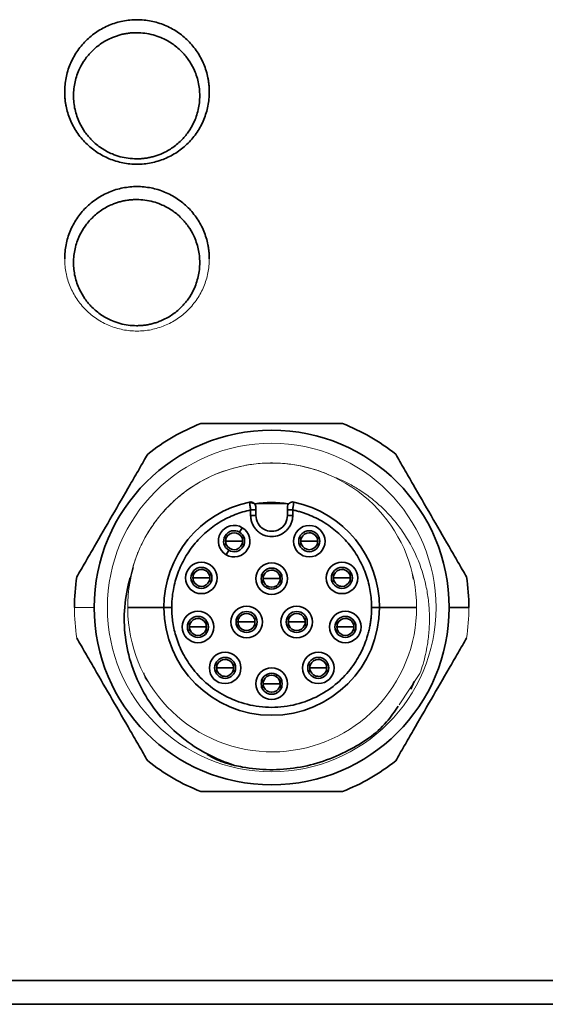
# Model space of a CAD drawing. Header units: millimetres. Extents: x 0 to 420, y 0 to 297.
# Tile 56 of 145: x 167 to 177, y 237 to 256. Entities that reach past the tile are written whole.
import ezdxf

# ---------------------------------------------------------------- set-up
doc = ezdxf.new("R2010")
doc.units = ezdxf.units.MM

msp = doc.modelspace()

# ---------------------------------------------------------------- linework, layer by layer
at = {"color": 7, "linetype": 'Continuous', "lineweight": 35}
for p, q in [((171.7034, 247.02), (172.3399, 247.0254)), ((171.6157, 246.9067), (171.6157, 246.7993)), ((171.7157, 246.7993), (171.6157, 246.7993)), ((171.7157, 246.9067), (171.7157, 246.7993)), ((172.3157, 246.7993), (172.3157, 246.9067)), ((172.4157, 246.7993), (172.3157, 246.7993)), ((172.4157, 246.7993), (172.4157, 246.9067)), ((171.4562, 246.5684), (171.4047, 246.4827)), ((172.7298, 246.4731), (172.7293, 246.4731)), ((171.1398, 246.3113), (171.3017, 246.3113)), ((171.3017, 246.3113), (171.4634, 246.3113)), ((172.5675, 246.3113), (172.7293, 246.3113)), ((172.7293, 246.3113), (172.891, 246.3113)), ((171.1987, 246.1398), (171.1472, 246.0541)), ((172.7293, 246.1495), (172.7298, 246.1495)), ((170.6797, 245.7747), (170.6792, 245.7747)), ((172.0156, 245.7611), (172.0152, 245.7611)), ((172.1649, 245.6618), (172.1645, 245.6618)), ((173.3516, 245.7747), (173.3511, 245.7747)), ((170.5174, 245.6129), (170.6792, 245.6129)), ((170.6792, 245.6129), (170.8409, 245.6129)), ((170.6792, 245.4511), (170.6797, 245.4511)), ((171.8533, 245.5993), (172.0151, 245.5993)), ((172.0151, 245.5993), (172.1769, 245.5993)), ((172.0152, 245.4374), (172.0156, 245.4374)), ((172.1645, 245.5368), (172.1649, 245.5368)), ((173.1893, 245.6129), (173.3511, 245.6129)), ((173.3511, 245.6129), (173.5128, 245.6129)), ((173.3511, 245.4511), (173.3516, 245.4511)), ((170.4513, 244.6801), (170.6131, 244.6801)), ((170.6137, 244.8419), (170.6131, 244.8419)), ((170.6131, 244.6801), (170.7748, 244.6801)), ((171.3748, 244.7743), (171.5366, 244.7743)), ((171.5366, 244.7743), (171.6983, 244.7743)), ((172.3302, 244.7743), (172.492, 244.7743)), ((172.492, 244.7743), (172.6537, 244.7743)), ((173.2557, 244.6801), (173.4175, 244.6801)), ((173.4181, 244.8419), (173.4175, 244.8419)), ((173.4175, 244.6801), (173.5792, 244.6801)), ((170.6131, 244.5183), (170.6137, 244.5183)), ((173.4175, 244.5183), (173.4181, 244.5183)), ((171.1305, 244.0626), (171.1299, 244.0626)), ((172.9009, 244.0626), (172.9004, 244.0626)), ((170.9681, 243.9008), (171.1299, 243.9008)), ((171.1299, 243.9008), (171.2916, 243.9008)), ((172.0156, 243.7611), (172.0151, 243.7611)), ((172.7385, 243.9008), (172.9003, 243.9008)), ((172.9003, 243.9008), (173.062, 243.9008)), ((171.1299, 243.739), (171.1305, 243.739)), ((171.8532, 243.5993), (172.015, 243.5993)), ((172.015, 243.5993), (172.1768, 243.5993)), ((172.1649, 243.6618), (172.1645, 243.6618)), ((172.9004, 243.739), (172.9009, 243.739)), ((174.7252, 243.6447), (174.6636, 243.4967)), ((172.0151, 243.4374), (172.0156, 243.4374)), ((172.1645, 243.5368), (172.1649, 243.5368)), ((93.6195, 237.9493), (215.2196, 237.9493)), ((215.2196, 237.4993), (93.6195, 237.4993))]:
    msp.add_line(p, q, dxfattribs=at)
at = {"color": 142, "linetype": 'Continuous', "lineweight": 18, "true_color": 0x0080c0}
for p, q in [((172.7629, 246.153), (172.7293, 246.1495)), ((174.6843, 245.701), (174.7039, 245.5898)), ((170.7128, 245.4546), (170.6792, 245.4511)), ((172.0487, 245.441), (172.0152, 245.4374)), ((170.647, 244.5219), (170.6131, 244.5183)), ((169.5821, 243.8035), (169.6128, 243.7118)), ((174.8339, 243.7945), (174.441, 243.1993)), ((169.6128, 243.7118), (169.6725, 243.6309)), ((172.049, 243.441), (172.0151, 243.4374))]:
    msp.add_line(p, q, dxfattribs=at)
at = {"color": 142, "linetype": 'Continuous', "lineweight": 18, "true_color": 0x0080c0, "flags": 128}
for points in [[(172.8911, 246.3113), (172.8788, 246.2493), (172.8448, 246.1979)], [(170.841, 245.6129), (170.8287, 245.551), (170.7947, 245.4996)], [(172.177, 245.5993), (172.1647, 245.5373), (172.1306, 245.4859)], [(170.7749, 244.6801), (170.7626, 244.6182), (170.7285, 244.5666)], [(172.1769, 243.5993), (172.1646, 243.5373), (172.1304, 243.4858)]]:
    msp.add_lwpolyline(points, dxfattribs=at)
at = {"color": 7, "linetype": 'Continuous', "lineweight": 35}
for centre, radius in [((172.0157, 245.0493), 3.375), ((172.7297, 246.3113), 0.3), ((172.7297, 246.3113), 0.2), ((170.6797, 245.6129), 0.3), ((170.6797, 245.6129), 0.2), ((172.0157, 245.5993), 0.3), ((173.3516, 245.6129), 0.3), ((173.3516, 245.6129), 0.2), ((172.0157, 245.5993), 0.2), ((171.5394, 244.7743), 0.3), ((172.492, 244.7743), 0.3), ((170.6135, 244.6801), 0.3), ((170.6135, 244.6801), 0.2), ((171.5394, 244.7743), 0.2), ((172.492, 244.7743), 0.2), ((173.4179, 244.6801), 0.3), ((173.4179, 244.6801), 0.2), ((171.1305, 243.9008), 0.3), ((172.9009, 243.9008), 0.3), ((171.1305, 243.9008), 0.2), ((172.9009, 243.9008), 0.2), ((172.0157, 243.5993), 0.3), ((172.0157, 243.5993), 0.2)]:
    msp.add_circle(centre, radius, dxfattribs=at)
at = {"color": 142, "linetype": 'Continuous', "lineweight": 18, "true_color": 0x0080c0}
msp.add_circle((172.0157, 245.0493), 3.125, dxfattribs=at)
at = {"color": 7, "linetype": 'Continuous', "lineweight": 35}
for centre, radius, start, end in [((172.0157, 245.0493), 3.75, 111.03947, 128.96053), ((172.0157, 245.0493), 3.75, 51.03947, 68.96053), ((172.0157, 245.0493), 2.05, 101.837, 180), ((172.0157, 245.0493), 2, 80.9856, 99.24709), ((172.0157, 245.0493), 2.05, 0, 78.163), ((172.0157, 246.7993), 0.3, 180, 0.00001), ((171.3017, 246.3113), 0.3, 59, 239), ((171.3017, 246.3113), 0.3, 239, 59), ((171.3017, 246.3113), 0.2, 59, 239), ((171.3017, 246.3113), 0.1618, 156.96167, 202.4022), ((171.3017, 246.3113), 0.1618, 22.4022, 156.96167), ((171.3017, 246.3113), 0.2, 239, 59), ((171.3017, 246.3113), 0.1618, 336.96167, 22.4022), ((172.7294, 246.3113), 0.1618, 157.27973, 202.72027), ((172.7298, 246.3113), 0.1618, 22.72026, 157.27974), ((172.7293, 246.3113), 0.1618, 360, 90), ((172.7294, 246.3113), 0.1618, 337.27973, 22.72027), ((171.3017, 246.3113), 0.1618, 202.4022, 336.96167), ((172.7298, 246.3113), 0.1618, 202.72026, 337.27974), ((172.0157, 245.0493), 3.75, 171.03947, 180), ((170.6793, 245.6129), 0.1618, 157.27973, 202.72027), ((170.6797, 245.6129), 0.1618, 22.72026, 157.27974), ((170.6792, 245.6129), 0.1618, 360, 90), ((170.6793, 245.6129), 0.1618, 337.27973, 22.72027), ((172.0153, 245.5993), 0.1618, 157.27973, 202.72027), ((172.0156, 245.5993), 0.1618, 22.72026, 157.27974), ((172.0152, 245.5993), 0.1618, 360, 90), ((172.0153, 245.5993), 0.1618, 337.27973, 22.72027), ((173.3512, 245.6129), 0.1618, 157.27973, 202.72027), ((173.3516, 245.6129), 0.1618, 22.72026, 157.27974), ((173.3511, 245.6129), 0.1618, 360, 90), ((173.3512, 245.6129), 0.1618, 337.27973, 22.72027), ((172.0157, 245.0493), 3.75, 0, 8.96053), ((170.6797, 245.6129), 0.1618, 202.72026, 337.27974), ((172.0156, 245.5993), 0.1618, 202.72026, 337.27974), ((173.3516, 245.6129), 0.1618, 202.72026, 337.27974), ((172.0157, 245.0493), 2.05, 180, 0), ((171.5366, 244.7743), 0.1618, 22.72027, 157.27973), ((172.492, 244.7743), 0.1618, 22.4022, 156.96167), ((170.6132, 244.6801), 0.1618, 157.27974, 202.72026), ((170.6137, 244.6801), 0.1618, 22.72026, 157.27974), ((170.6131, 244.6801), 0.1618, 360, 90), ((170.6132, 244.6801), 0.1618, 337.27974, 22.72026), ((171.5366, 244.7743), 0.1618, 157.27973, 202.72027), ((171.5366, 244.7743), 0.1618, 202.72027, 337.27973), ((171.5366, 244.7743), 0.1618, 337.27973, 22.72027), ((172.492, 244.7743), 0.1618, 156.96167, 202.4022), ((172.492, 244.7743), 0.1618, 202.4022, 336.96167), ((172.492, 244.7743), 0.1618, 336.96167, 22.4022), ((173.4177, 244.6801), 0.1618, 157.27974, 202.72026), ((173.4181, 244.6801), 0.1618, 22.72026, 157.27974), ((173.4175, 244.6801), 0.1618, 360, 90), ((173.4177, 244.6801), 0.1618, 337.27974, 22.72026), ((170.6137, 244.6801), 0.1618, 202.72026, 337.27974), ((173.4181, 244.6801), 0.1618, 202.72026, 337.27974), ((171.1301, 243.9008), 0.1618, 157.27974, 202.72026), ((171.1305, 243.9008), 0.1618, 22.72026, 157.27974), ((171.1299, 243.9008), 0.1618, 360, 90), ((171.1301, 243.9008), 0.1618, 337.27974, 22.72026), ((172.9005, 243.9008), 0.1618, 157.27974, 202.72026), ((172.9009, 243.9008), 0.1618, 22.72026, 157.27974), ((172.9004, 243.9008), 0.1618, 360, 90), ((172.9005, 243.9008), 0.1618, 337.27974, 22.72026), ((171.1305, 243.9008), 0.1618, 202.72026, 337.27974), ((172.0156, 243.5993), 0.1618, 22.72026, 157.27974), ((172.0151, 243.5993), 0.1618, 360, 90), ((172.9009, 243.9008), 0.1618, 202.72026, 337.27974), ((172.0152, 243.5993), 0.1618, 157.27974, 202.72026), ((172.0152, 243.5993), 0.1618, 337.27974, 22.72026), ((172.0156, 243.5993), 0.1618, 202.72026, 337.27974), ((172.0157, 245.0493), 3.75, 231.03947, 248.96053), ((172.0157, 245.0493), 3.75, 291.03947, 308.96053)]:
    msp.add_arc(centre, radius, start, end, dxfattribs=at)
at = {"color": 142, "linetype": 'Continuous', "lineweight": 18, "true_color": 0x0080c0}
for centre, radius, start, end in [((172.0243, 245.0491), 2.7464, 163.936, 64.90833), ((173.3511, 245.6129), 0.1618, 270, 0), ((172.0157, 245.0493), 3.75, 180, 188.96053), ((172.0157, 245.0493), 3.75, 351.03947, 0), ((173.4175, 244.6801), 0.1618, 270, 0), ((171.1299, 243.9008), 0.1618, 270, 0), ((172.9004, 243.9008), 0.1618, 270, 0)]:
    msp.add_arc(centre, radius, start, end, dxfattribs=at)
at = {"color": 7, "linetype": 'Continuous', "lineweight": 35}
for points, knots in [([(170.8295, 254.8593), (170.8292, 254.8818), (170.8286, 254.9267), (170.8234, 254.994), (170.8152, 255.061), (170.7998, 255.1497), (170.7725, 255.259), (170.7118, 255.4285), (170.6052, 255.6281), (170.4331, 255.8378), (170.2234, 256.0099), (169.9841, 256.1378), (169.7245, 256.2165), (169.4545, 256.2431), (169.1846, 256.2165), (168.925, 256.1378), (168.6857, 256.0099), (168.476, 255.8378), (168.3039, 255.6281), (168.1973, 255.4286), (168.1366, 255.2591), (168.104, 255.128), (168.0833, 254.9943), (168.0808, 254.9043), (168.0795, 254.8593)], [0, 0, 0, 0, 0.0156505, 0.0312711, 0.0468999, 0.0625743, 0.0938201, 0.1251299, 0.1876098, 0.2500897, 0.3125696, 0.3750495, 0.4375294, 0.5000093, 0.5624892, 0.624969, 0.6874489, 0.7499288, 0.8124087, 0.8748886, 0.9061344, 0.9374442, 0.9687061, 1, 1, 1, 1]), ([(169.4474, 255.9868), (169.4211, 255.9863), (169.3686, 255.9853), (169.2904, 255.9774), (169.2132, 255.9648), (169.137, 255.947), (169.0618, 255.9241), (168.9393, 255.8779), (168.7764, 255.7914), (168.6017, 255.6473), (168.462, 255.4823), (168.3484, 255.2869), (168.2667, 255.0538), (168.238, 254.7884), (168.266, 254.5229), (168.347, 254.2895), (168.4604, 254.0936), (168.5998, 253.928), (168.7746, 253.7833), (168.9607, 253.6841), (169.1342, 253.6248), (169.2888, 253.5927), (169.3935, 253.5888), (169.4461, 253.5868)], [0, 0, 0, 0, 0.0210069, 0.041837, 0.06258, 0.0833268, 0.1041682, 0.1251936, 0.1876172, 0.2501115, 0.3045715, 0.3591036, 0.4294225, 0.4998119, 0.5701221, 0.6405028, 0.6950692, 0.7497048, 0.8121927, 0.8747486, 0.9166041, 0.9581116, 1, 1, 1, 1]), ([(169.4461, 253.5868), (169.4725, 253.5872), (169.5251, 253.5881), (169.6034, 253.596), (169.6808, 253.6086), (169.7571, 253.6264), (169.8325, 253.6493), (169.9551, 253.6955), (170.1182, 253.7819), (170.293, 253.926), (170.4328, 254.0912), (170.5466, 254.2868), (170.6283, 254.5203), (170.6569, 254.7858), (170.6287, 255.0513), (170.5476, 255.2845), (170.4343, 255.4803), (170.295, 255.6456), (170.1204, 255.7901), (169.9344, 255.8894), (169.7605, 255.9488), (169.6053, 255.981), (169.5002, 255.9848), (169.4474, 255.9868)], [0, 0, 0, 0, 0.0210292, 0.0418814, 0.0626468, 0.0834166, 0.1042822, 0.1253335, 0.1877317, 0.2502037, 0.3046859, 0.3592398, 0.4296025, 0.5000355, 0.5702479, 0.6405305, 0.6950181, 0.7495745, 0.8119322, 0.8743574, 0.9163461, 0.9579813, 1, 1, 1, 1]), ([(168.0795, 254.8593), (168.0799, 254.8368), (168.0805, 254.7918), (168.0856, 254.7245), (168.0939, 254.6575), (168.1092, 254.5688), (168.1366, 254.4595), (168.1973, 254.29), (168.3039, 254.0904), (168.476, 253.8807), (168.6857, 253.7086), (168.925, 253.5807), (169.1846, 253.502), (169.4545, 253.4754), (169.7245, 253.502), (169.9841, 253.5807), (170.2234, 253.7086), (170.4331, 253.8807), (170.6052, 254.0904), (170.7117, 254.2899), (170.7725, 254.4594), (170.8051, 254.5905), (170.8257, 254.7242), (170.8283, 254.8142), (170.8295, 254.8593)], [0, 0, 0, 0, 0.0156505, 0.0312711, 0.0468999, 0.0625743, 0.0938201, 0.1251299, 0.1876098, 0.2500897, 0.3125696, 0.3750495, 0.4375294, 0.5000093, 0.5624892, 0.624969, 0.6874489, 0.7499288, 0.8124087, 0.8748886, 0.9061344, 0.9374442, 0.9687061, 1, 1, 1, 1]), ([(170.8295, 251.6843), (170.8292, 251.7068), (170.8286, 251.7517), (170.8234, 251.819), (170.8152, 251.886), (170.7998, 251.9747), (170.7725, 252.084), (170.7118, 252.2535), (170.6052, 252.4531), (170.4331, 252.6628), (170.2234, 252.8349), (169.9841, 252.9628), (169.7245, 253.0415), (169.4545, 253.0681), (169.1846, 253.0415), (168.925, 252.9628), (168.6857, 252.8349), (168.476, 252.6628), (168.3039, 252.4531), (168.1973, 252.2536), (168.1366, 252.0841), (168.104, 251.953), (168.0833, 251.8193), (168.0808, 251.7293), (168.0795, 251.6843)], [0, 0, 0, 0, 0.0156505, 0.0312711, 0.0468999, 0.0625743, 0.0938201, 0.1251299, 0.1876098, 0.2500897, 0.3125696, 0.3750495, 0.4375294, 0.5000093, 0.5624892, 0.624969, 0.6874489, 0.7499288, 0.8124087, 0.8748886, 0.9061344, 0.9374442, 0.9687061, 1, 1, 1, 1]), ([(169.4474, 252.8118), (169.4211, 252.8113), (169.3686, 252.8103), (169.2904, 252.8024), (169.2132, 252.7898), (169.137, 252.772), (169.0618, 252.7491), (168.9393, 252.7029), (168.7764, 252.6164), (168.6017, 252.4723), (168.462, 252.3073), (168.3484, 252.1119), (168.2667, 251.8788), (168.238, 251.6134), (168.266, 251.3479), (168.347, 251.1145), (168.4604, 250.9186), (168.5998, 250.753), (168.7746, 250.6083), (168.9607, 250.5091), (169.1342, 250.4498), (169.2888, 250.4177), (169.3935, 250.4138), (169.4461, 250.4118)], [0, 0, 0, 0, 0.0210069, 0.041837, 0.06258, 0.0833268, 0.1041682, 0.1251936, 0.1876172, 0.2501115, 0.3045715, 0.3591036, 0.4294225, 0.4998119, 0.5701221, 0.6405028, 0.6950692, 0.7497048, 0.8121927, 0.8747486, 0.9166041, 0.9581116, 1, 1, 1, 1]), ([(169.4461, 250.4118), (169.4725, 250.4122), (169.5251, 250.4131), (169.6034, 250.421), (169.6808, 250.4336), (169.7571, 250.4514), (169.8325, 250.4743), (169.9551, 250.5205), (170.1182, 250.6069), (170.293, 250.751), (170.4328, 250.9162), (170.5466, 251.1118), (170.6283, 251.3453), (170.6569, 251.6108), (170.6287, 251.8763), (170.5476, 252.1095), (170.4343, 252.3053), (170.295, 252.4706), (170.1204, 252.6151), (169.9344, 252.7144), (169.7605, 252.7738), (169.6053, 252.806), (169.5002, 252.8098), (169.4474, 252.8118)], [0, 0, 0, 0, 0.0210292, 0.0418814, 0.0626468, 0.0834166, 0.1042822, 0.1253335, 0.1877317, 0.2502037, 0.3046859, 0.3592398, 0.4296025, 0.5000355, 0.5702479, 0.6405305, 0.6950181, 0.7495745, 0.8119322, 0.8743574, 0.9163461, 0.9579813, 1, 1, 1, 1]), ([(173.362, 248.5493), (173.2596, 248.5493), (173.1493, 248.5493), (172.9238, 248.5493), (172.8103, 248.5493), (172.4699, 248.5493), (172.2422, 248.5493), (171.7866, 248.5493), (171.5579, 248.5493), (171.2169, 248.5493), (171.103, 248.5493), (170.8805, 248.5493), (170.7715, 248.5493), (170.6694, 248.5493)], [0, 0, 0, 0, 0.125, 0.125, 0.25, 0.25, 0.5, 0.5, 0.75, 0.75, 0.875, 0.875, 1, 1, 1, 1]), ([(169.6577, 247.9652), (169.6065, 247.8765), (169.5514, 247.781), (169.4386, 247.5857), (169.3819, 247.4874), (169.2117, 247.1926), (169.0979, 246.9955), (168.8701, 246.6009), (168.7557, 246.4028), (168.5852, 246.1075), (168.5283, 246.0089), (168.417, 245.8162), (168.3625, 245.7217), (168.3115, 245.6333)], [0, 0, 0, 0, 0.125, 0.125, 0.25, 0.25, 0.5, 0.5, 0.75, 0.75, 0.875, 0.875, 1, 1, 1, 1]), ([(175.7199, 245.6333), (175.6687, 245.722), (175.6136, 245.8175), (175.5008, 246.0128), (175.4441, 246.1111), (175.2739, 246.4059), (175.1601, 246.6031), (174.9322, 246.9977), (174.8179, 247.1957), (174.6474, 247.4911), (174.5904, 247.5897), (174.4792, 247.7824), (174.4247, 247.8768), (174.3736, 247.9652)], [0, 0, 0, 0, 0.125, 0.125, 0.25, 0.25, 0.5, 0.5, 0.75, 0.75, 0.875, 0.875, 1, 1, 1, 1]), ([(171.7157, 246.9539), (171.7153, 246.9602), (171.7144, 246.9732), (171.7074, 246.9925), (171.6955, 247.0108), (171.6789, 247.0265), (171.6587, 247.0381), (171.6368, 247.0448), (171.6149, 247.047), (171.601, 247.0449), (171.5943, 247.044)], [0, 0, 0, 0, 0.1142375, 0.2373612, 0.3671854, 0.500594, 0.6339128, 0.763482, 0.8862235, 1, 1, 1, 1]), ([(171.7157, 246.9578), (171.7157, 246.9874), (171.7017, 247.0167), (171.6557, 247.0541), (171.6242, 247.0617), (171.5952, 247.0557)], [0, 0, 0, 0, 0.5, 0.5, 1, 1, 1, 1]), ([(171.5952, 247.0557), (171.5952, 247.0553), (171.5954, 247.0544), (171.5964, 247.0475), (171.598, 247.0357), (171.601, 247.014), (171.6067, 246.9727), (171.6124, 246.9307), (171.6157, 246.9067)], [0, 0, 0, 0, 0.1073257, 0.2203552, 0.3390739, 0.4635045, 0.6935509, 1, 1, 1, 1]), ([(171.7157, 246.9067), (171.7157, 246.9112), (171.7157, 246.92), (171.7157, 246.9324), (171.7157, 246.9449), (171.7157, 246.9531), (171.7157, 246.9573), (171.7157, 246.9576), (171.7157, 246.9578)], [0, 0, 0, 0, 0.1691003, 0.3329541, 0.5031162, 0.7513778, 0.874414, 1, 1, 1, 1]), ([(172.4362, 247.0557), (172.4072, 247.0617), (172.3756, 247.0541), (172.3296, 247.0167), (172.3157, 246.9874), (172.3157, 246.9578)], [0, 0, 0, 0, 0.5, 0.5, 1, 1, 1, 1]), ([(172.3157, 246.9578), (172.3157, 246.9575), (172.3157, 246.9569), (172.3157, 246.9515), (172.3157, 246.9419), (172.3157, 246.9295), (172.3157, 246.9167), (172.3157, 246.9101), (172.3157, 246.9067)], [0, 0, 0, 0, 0.1661624, 0.3280556, 0.4979223, 0.7477152, 0.8723328, 1, 1, 1, 1]), ([(172.4157, 246.9067), (172.4169, 246.9154), (172.4192, 246.932), (172.4224, 246.9553), (172.4251, 246.9755), (172.4274, 246.9926), (172.4294, 247.0066), (172.4323, 247.0277), (172.4354, 247.0504), (172.4359, 247.054), (172.4362, 247.0557)], [0, 0, 0, 0, 0.1115361, 0.2143748, 0.3085547, 0.3941479, 0.471114, 0.5394235, 0.7809276, 1, 1, 1, 1]), ([(170.1157, 245.0493), (170.1162, 245.0832), (170.1173, 245.1511), (170.1258, 245.2527), (170.1418, 245.3727), (170.1702, 245.5105), (170.2314, 245.7179), (170.3428, 245.9703), (170.5289, 246.248), (170.7609, 246.4889), (170.9843, 246.6514), (171.1745, 246.7555), (171.3192, 246.8192), (171.4664, 246.8709), (171.5659, 246.8947), (171.6157, 246.9067)], [0, 0, 0, 0, 0.03948594, 0.07893721, 0.11846745, 0.1803111, 0.24225636, 0.36978755, 0.49937952, 0.62905907, 0.7568451, 0.81888914, 0.88103512, 0.94049257, 1, 1, 1, 1]), ([(171.6157, 246.9067), (171.6419, 246.9067), (171.6679, 246.9067), (171.7049, 246.9067), (171.7157, 246.9067), (171.7157, 246.9067)], [0, 0, 0, 0, 0.5, 0.5, 1, 1, 1, 1]), ([(171.6157, 246.7993), (171.616, 246.7867), (171.6167, 246.7615), (171.6222, 246.7242), (171.6309, 246.6876), (171.6479, 246.6381), (171.6789, 246.5781), (171.7309, 246.5146), (171.7944, 246.4625), (171.8877, 246.4142), (172.0157, 246.3896), (172.1705, 246.4191), (172.2834, 246.4935), (172.3525, 246.578), (172.389, 246.6491), (172.4117, 246.7238), (172.4144, 246.7741), (172.4157, 246.7993)], [0, 0, 0, 0, 0.0301782, 0.0601133, 0.0900752, 0.1203331, 0.1853287, 0.2505428, 0.3155386, 0.3807528, 0.5004111, 0.6200695, 0.7495868, 0.8145825, 0.8797967, 0.9398451, 1, 1, 1, 1]), ([(172.3157, 246.9067), (172.3157, 246.9067), (172.3265, 246.9067), (172.3635, 246.9067), (172.3895, 246.9067), (172.4157, 246.9067)], [0, 0, 0, 0, 0.5, 0.5, 1, 1, 1, 1]), ([(172.4157, 246.9067), (172.4406, 246.901), (172.4905, 246.8897), (172.5643, 246.8688), (172.6374, 246.8452), (172.7355, 246.809), (172.8567, 246.7555), (173.047, 246.6515), (173.2705, 246.4889), (173.5025, 246.248), (173.6886, 245.9703), (173.7999, 245.718), (173.8612, 245.5105), (173.8927, 245.3562), (173.9122, 245.2021), (173.9145, 245.1002), (173.9157, 245.0493)], [0, 0, 0, 0, 0.02975253, 0.05946899, 0.08919798, 0.11898802, 0.18103165, 0.24317722, 0.37096241, 0.50064112, 0.63023225, 0.75776261, 0.81960586, 0.88155072, 0.94075047, 1, 1, 1, 1]), ([(171.3112, 242.0458), (171.1296, 242.1021), (170.9551, 242.1745), (170.6205, 242.3511), (170.461, 242.4558), (170.1678, 242.69), (170.0325, 242.8202), (169.786, 243.1085), (169.6776, 243.2637), (169.493, 243.5899), (169.4158, 243.7631), (169.297, 244.1231), (169.256, 244.3063), (169.2105, 244.679), (169.2064, 244.8705), (169.2369, 245.247), (169.2708, 245.4325), (169.3246, 245.6152)], [0, 0, 0, 0, 0.125, 0.125, 0.25, 0.25, 0.375, 0.375, 0.5, 0.5, 0.625, 0.625, 0.75, 0.75, 0.875, 0.875, 1, 1, 1, 1]), ([(169.9657, 245.0493), (169.9657, 245.0493), (169.9803, 245.0493), (170.0389, 245.0493), (170.0803, 245.0493), (170.1157, 245.0493)], [0, 0, 0, 0, 0.5, 0.5, 1, 1, 1, 1]), ([(173.9157, 245.0493), (173.9153, 245.0192), (173.9145, 244.9592), (173.9079, 244.8696), (173.8974, 244.7805), (173.8826, 244.692), (173.8636, 244.6042), (173.8343, 244.4942), (173.7902, 244.3637), (173.7231, 244.2099), (173.6394, 244.057), (173.4973, 243.8476), (173.2665, 243.5989), (172.9104, 243.3533), (172.4835, 243.1881), (172.0157, 243.1296), (171.5478, 243.1881), (171.1209, 243.3533), (170.7648, 243.5989), (170.4931, 243.8917), (170.3042, 244.2008), (170.2046, 244.4588), (170.155, 244.6556), (170.1318, 244.7913), (170.1181, 244.9228), (170.1165, 245.0071), (170.1157, 245.0493)], [0, 0, 0, 0, 0.0151287, 0.030192, 0.0452237, 0.0602578, 0.0753284, 0.090469, 0.1175068, 0.1445874, 0.1748258, 0.2051073, 0.2718556, 0.3442543, 0.420979, 0.5000651, 0.5791511, 0.6558759, 0.7282746, 0.7950229, 0.8554743, 0.9095437, 0.9335319, 0.9575631, 0.9787708, 1, 1, 1, 1]), ([(174.0657, 245.0493), (174.0657, 245.0493), (174.051, 245.0493), (173.9925, 245.0493), (173.951, 245.0493), (173.9157, 245.0493)], [0, 0, 0, 0, 0.5, 0.5, 1, 1, 1, 1]), ([(175.3907, 245.0493), (175.4615, 245.0493), (175.5368, 245.0493), (175.6696, 245.0493), (175.7262, 245.0493), (175.7657, 245.0493)], [0, 0, 0, 0, 0.5, 0.5, 1, 1, 1, 1]), ([(168.3115, 244.4652), (168.3626, 244.3765), (168.4178, 244.281), (168.5306, 244.0857), (168.5873, 243.9874), (168.7575, 243.6926), (168.8713, 243.4955), (169.0991, 243.1009), (169.2135, 242.9028), (169.384, 242.6075), (169.4409, 242.5089), (169.5522, 242.3162), (169.6067, 242.2217), (169.6577, 242.1333)], [0, 0, 0, 0, 0.125, 0.125, 0.25, 0.25, 0.5, 0.5, 0.75, 0.75, 0.875, 0.875, 1, 1, 1, 1]), ([(174.3736, 242.1333), (174.4248, 242.222), (174.4799, 242.3175), (174.5927, 242.5128), (174.6495, 242.6111), (174.8197, 242.9059), (174.9335, 243.1031), (175.1613, 243.4977), (175.2757, 243.6957), (175.4462, 243.9911), (175.5031, 244.0897), (175.6144, 244.2824), (175.6689, 244.3768), (175.7199, 244.4652)], [0, 0, 0, 0, 0.125, 0.125, 0.25, 0.25, 0.5, 0.5, 0.75, 0.75, 0.875, 0.875, 1, 1, 1, 1]), ([(174.4223, 243.1709), (174.3517, 243.0679), (174.111, 242.7163), (173.4536, 242.2734), (172.5097, 241.9425), (171.7483, 241.9505), (171.3611, 242.035), (171.3112, 242.0458)], [0, 0, 0, 0, 0.1066698, 0.3639904, 0.6600811, 0.9562063, 1, 1, 1, 1]), ([(171.3112, 242.0458), (171.2387, 242.0629), (171.0558, 242.1059), (170.8907, 242.1968), (170.7912, 242.2516)], [0, 0, 0, 0, 0.3966219, 1, 1, 1, 1]), ([(170.6694, 241.5493), (170.7718, 241.5493), (170.882, 241.5493), (171.1076, 241.5493), (171.221, 241.5493), (171.5615, 241.5493), (171.7891, 241.5493), (172.2448, 241.5493), (172.4735, 241.5493), (172.8145, 241.5493), (172.9284, 241.5493), (173.1509, 241.5493), (173.2599, 241.5493), (173.362, 241.5493)], [0, 0, 0, 0, 0.125, 0.125, 0.25, 0.25, 0.5, 0.5, 0.75, 0.75, 0.875, 0.875, 1, 1, 1, 1])]:
    msp.add_open_spline(points, degree=3, knots=knots, dxfattribs=at)
at = {"color": 142, "linetype": 'Continuous', "lineweight": 18, "true_color": 0x0080c0}
for points, knots in [([(168.0795, 251.6843), (168.0799, 251.6618), (168.0805, 251.6168), (168.0856, 251.5495), (168.0939, 251.4825), (168.1092, 251.3938), (168.1366, 251.2845), (168.1973, 251.115), (168.3039, 250.9154), (168.476, 250.7057), (168.6857, 250.5336), (168.925, 250.4057), (169.1846, 250.327), (169.4545, 250.3004), (169.7245, 250.327), (169.9841, 250.4057), (170.2234, 250.5336), (170.4331, 250.7057), (170.6052, 250.9154), (170.7117, 251.1149), (170.7725, 251.2844), (170.8051, 251.4155), (170.8257, 251.5492), (170.8283, 251.6392), (170.8295, 251.6843)], [0, 0, 0, 0, 0.0156505, 0.0312711, 0.0468999, 0.0625743, 0.0938201, 0.1251299, 0.1876098, 0.2500897, 0.3125696, 0.3750495, 0.4375294, 0.5000093, 0.5624892, 0.624969, 0.6874489, 0.7499288, 0.8124087, 0.8748886, 0.9061344, 0.9374442, 0.9687061, 1, 1, 1, 1]), ([(169.3245, 245.6152), (169.3807, 245.8821), (169.5801, 246.4184), (170.1168, 247.1033), (170.8589, 247.5961), (171.7183, 247.8307), (172.5222, 247.7877), (173.0004, 247.6253), (173.189, 247.5364)], [0.083869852, 0.083869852, 0.083869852, 0.083869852, 0.098797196, 0.114845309, 0.130893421, 0.146941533, 0.162989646, 0.17440284, 0.17440284, 0.17440284, 0.17440284]), ([(169.3246, 245.6152), (169.332, 245.6487), (169.3468, 245.7156), (169.3737, 245.8148), (169.4041, 245.9129), (169.4382, 246.0098), (169.476, 246.1055), (169.5453, 246.2637), (169.6592, 246.4784), (169.8364, 246.7361), (170.0415, 246.9723), (170.3469, 247.2519), (170.783, 247.5335), (171.2709, 247.7104), (171.6782, 247.7845), (171.9903, 247.805), (172.3028, 247.7903), (172.5765, 247.7457), (172.8099, 247.6846), (173.0049, 247.6187), (173.1301, 247.5627), (173.1927, 247.5346)], [0, 0, 0, 0, 0.0207448, 0.0414404, 0.0621158, 0.0828, 0.1035222, 0.1243113, 0.1872027, 0.2501317, 0.3129919, 0.3759637, 0.5000097, 0.624053, 0.6869548, 0.7498872, 0.8127501, 0.8756825, 0.9171524, 0.9585139, 1, 1, 1, 1]), ([(173.1927, 247.5346), (173.2277, 247.5208), (173.2976, 247.4932), (173.4002, 247.4462), (173.5012, 247.3951), (173.6004, 247.3394), (173.7453, 247.2503), (173.93, 247.1178), (174.1426, 246.9306), (174.3362, 246.7234), (174.5653, 246.4243), (174.7952, 246.0109), (174.9375, 245.5605), (174.9992, 245.1896), (175.0192, 244.9078), (175.0132, 244.6247), (174.9845, 244.374), (174.9423, 244.1572), (174.8953, 243.9735), (174.8543, 243.8542), (174.8338, 243.7945)], [0, 0, 0, 0, 0.0249154, 0.0498586, 0.0748734, 0.1000033, 0.1252912, 0.1876805, 0.250491, 0.3129667, 0.3754864, 0.5001249, 0.6245525, 0.6867144, 0.749227, 0.8117359, 0.8742998, 0.916333, 0.9581776, 1, 1, 1, 1]), ([(172.6366, 246.1826), (172.6537, 246.1741), (172.693, 246.1544), (172.737, 246.1554), (172.7619, 246.1559)], [0, 0, 0, 0, 0.4345637, 1, 1, 1, 1]), ([(170.5865, 245.4842), (170.6036, 245.4757), (170.6429, 245.456), (170.6869, 245.457), (170.7118, 245.4576)], [0, 0, 0, 0, 0.4345618, 1, 1, 1, 1]), ([(171.9224, 245.4706), (171.9395, 245.4621), (171.9789, 245.4424), (172.0229, 245.4434), (172.0478, 245.4439)], [0, 0, 0, 0, 0.4345693, 1, 1, 1, 1]), ([(173.2584, 245.4842), (173.2755, 245.4757), (173.3148, 245.456), (173.3589, 245.457), (173.3837, 245.4576)], [0, 0, 0, 0, 0.4345709, 1, 1, 1, 1]), ([(168.6407, 245.0493), (168.5699, 245.0493), (168.4946, 245.0493), (168.3618, 245.0493), (168.3051, 245.0493), (168.2657, 245.0493)], [0, 0, 0, 0, 0.5, 0.5, 1, 1, 1, 1]), ([(171.686, 244.7124), (171.6864, 244.7133), (171.6889, 244.718), (171.6925, 244.7305), (171.6975, 244.7501), (171.698, 244.7661), (171.6983, 244.7743)], [0, 0, 0, 0, 0.0464138, 0.2484208, 0.6130234, 1, 1, 1, 1]), ([(170.5204, 244.5514), (170.5375, 244.5429), (170.5769, 244.5232), (170.6209, 244.5242), (170.6458, 244.5247)], [0, 0, 0, 0, 0.434347, 1, 1, 1, 1]), ([(173.3248, 244.5514), (173.3419, 244.5428), (173.3783, 244.5244), (173.4189, 244.525), (173.4405, 244.5254)], [0, 0, 0, 0, 0.469677, 1, 1, 1, 1]), ([(171.0372, 243.7722), (171.0543, 243.7635), (171.0907, 243.7451), (171.1314, 243.7458), (171.1531, 243.7461)], [0, 0, 0, 0, 0.4689102, 1, 1, 1, 1]), ([(172.8076, 243.7722), (172.8247, 243.7635), (172.8611, 243.7451), (172.9019, 243.7458), (172.9235, 243.7461)], [0, 0, 0, 0, 0.4689411, 1, 1, 1, 1]), ([(171.9223, 243.4706), (171.9394, 243.4621), (171.9788, 243.4424), (172.0228, 243.4434), (172.0477, 243.4439)], [0, 0, 0, 0, 0.4343653, 1, 1, 1, 1])]:
    msp.add_open_spline(points, degree=3, knots=knots, dxfattribs=at)
at = {"color": 7, "linetype": 'Continuous', "lineweight": 35}
for points in [[(171.1528, 246.3746), (171.1511, 246.3746), (171.1319, 246.3747), (171.0984, 246.3749)], [(171.5057, 246.3726), (171.4721, 246.3728), (171.4529, 246.3729), (171.4513, 246.3729)], [(172.5805, 246.3738), (172.5789, 246.3738), (172.5597, 246.3738), (172.5262, 246.3738)], [(172.9335, 246.3738), (172.8999, 246.3738), (172.8807, 246.3738), (172.8791, 246.3738)], [(171.0977, 246.2499), (171.1312, 246.2497), (171.1504, 246.2496), (171.1521, 246.2496)], [(171.4506, 246.2479), (171.4522, 246.2479), (171.4714, 246.2478), (171.505, 246.2476)], [(172.5262, 246.2488), (172.5597, 246.2488), (172.5789, 246.2488), (172.5805, 246.2488)], [(172.8791, 246.2488), (172.8807, 246.2488), (172.8999, 246.2488), (172.9335, 246.2488)], [(170.5304, 245.6754), (170.5288, 245.6754), (170.5096, 245.6754), (170.476, 245.6754)], [(170.8834, 245.6754), (170.8498, 245.6754), (170.8306, 245.6754), (170.8289, 245.6754)], [(171.8664, 245.6618), (171.8648, 245.6618), (171.8455, 245.6618), (171.812, 245.6618)], [(172.2193, 245.6618), (172.1858, 245.6618), (172.1665, 245.6618), (172.1649, 245.6618)], [(173.2023, 245.6754), (173.2007, 245.6754), (173.1815, 245.6754), (173.148, 245.6754)], [(173.5553, 245.6754), (173.5218, 245.6754), (173.5025, 245.6754), (173.5009, 245.6754)], [(170.476, 245.5504), (170.5096, 245.5504), (170.5288, 245.5504), (170.5304, 245.5504)], [(170.8289, 245.5504), (170.8306, 245.5504), (170.8498, 245.5504), (170.8834, 245.5504)], [(171.812, 245.5368), (171.8455, 245.5368), (171.8648, 245.5368), (171.8664, 245.5368)], [(172.1649, 245.5368), (172.1665, 245.5368), (172.1858, 245.5368), (172.2193, 245.5368)], [(173.148, 245.5504), (173.1815, 245.5504), (173.2007, 245.5504), (173.2023, 245.5504)], [(173.5009, 245.5504), (173.5025, 245.5504), (173.5217, 245.5504), (173.5553, 245.5504)], [(170.4644, 244.7426), (170.4628, 244.7426), (170.4436, 244.7426), (170.4101, 244.7426)], [(170.8174, 244.7426), (170.7838, 244.7426), (170.7646, 244.7426), (170.7629, 244.7426)], [(171.3873, 244.8368), (171.3857, 244.8368), (171.3665, 244.8368), (171.3329, 244.8368)], [(171.3873, 244.7118), (171.3857, 244.7118), (171.3665, 244.7118), (171.3329, 244.7118)], [(171.6859, 244.8368), (171.6875, 244.8368), (171.7067, 244.8368), (171.7403, 244.8368)], [(171.6859, 244.7118), (171.6875, 244.7118), (171.7067, 244.7118), (171.7403, 244.7118)], [(172.288, 244.7129), (172.3215, 244.7127), (172.3408, 244.7126), (172.3424, 244.7126)], [(172.3431, 244.8376), (172.3415, 244.8376), (172.3222, 244.8377), (172.2887, 244.8379)], [(172.6409, 244.7109), (172.6425, 244.7109), (172.6618, 244.7108), (172.6953, 244.7106)], [(172.696, 244.8356), (172.6625, 244.8358), (172.6432, 244.8359), (172.6416, 244.8359)], [(173.2688, 244.7426), (173.2672, 244.7426), (173.248, 244.7426), (173.2145, 244.7426)], [(173.6218, 244.7426), (173.5883, 244.7426), (173.569, 244.7426), (173.5674, 244.7426)], [(170.4101, 244.6176), (170.4436, 244.6176), (170.4628, 244.6176), (170.4644, 244.6176)], [(170.7629, 244.6176), (170.7646, 244.6176), (170.7838, 244.6176), (170.8174, 244.6176)], [(173.2145, 244.6176), (173.248, 244.6176), (173.2672, 244.6176), (173.2688, 244.6176)], [(173.5674, 244.6176), (173.569, 244.6176), (173.5882, 244.6176), (173.6218, 244.6176)], [(170.9812, 243.9633), (170.9796, 243.9633), (170.9604, 243.9633), (170.9269, 243.9633)], [(171.3342, 243.9633), (171.3006, 243.9633), (171.2814, 243.9633), (171.2797, 243.9633)], [(172.7516, 243.9633), (172.75, 243.9633), (172.7308, 243.9633), (172.6973, 243.9633)], [(173.1046, 243.9633), (173.0711, 243.9633), (173.0518, 243.9633), (173.0502, 243.9633)], [(170.9269, 243.8383), (170.9604, 243.8383), (170.9796, 243.8383), (170.9812, 243.8383)], [(171.2797, 243.8383), (171.2814, 243.8383), (171.3006, 243.8383), (171.3342, 243.8383)], [(172.6973, 243.8383), (172.7308, 243.8383), (172.75, 243.8383), (172.7516, 243.8383)], [(173.0502, 243.8383), (173.0518, 243.8383), (173.0711, 243.8383), (173.1046, 243.8383)], [(171.8664, 243.6618), (171.8648, 243.6618), (171.8455, 243.6618), (171.812, 243.6618)], [(172.2193, 243.6618), (172.1858, 243.6618), (172.1665, 243.6618), (172.1649, 243.6618)], [(171.812, 243.5368), (171.8455, 243.5368), (171.8648, 243.5368), (171.8664, 243.5368)], [(172.1649, 243.5368), (172.1665, 243.5368), (172.1858, 243.5368), (172.2193, 243.5368)]]:
    msp.add_open_spline(points, degree=3, dxfattribs=at)
at = {"color": 8, "linetype": 'Continuous', "lineweight": 35}
for points, knots in [([(169.2846, 245.0493), (169.286, 245.0493), (169.2946, 245.0493), (169.3637, 245.0493), (169.4881, 245.0493), (169.6449, 245.0493), (169.7973, 245.0493), (169.9115, 245.0493), (169.9484, 245.0493), (169.9598, 245.0493)], [0, 0, 0, 0, 0.030584, 0.1950453, 0.3832897, 0.5551693, 0.7270489, 0.9152932, 1, 1, 1, 1]), ([(174.0716, 245.0493), (174.083, 245.0493), (174.1198, 245.0493), (174.234, 245.0493), (174.3866, 245.0493), (174.5426, 245.0493), (174.6701, 245.0493), (174.7513, 245.0493), (174.761, 245.0493), (174.7657, 245.0493)], [0, 0, 0, 0, 0.0754462, 0.2431106, 0.3961994, 0.5492882, 0.7169527, 0.8634342, 1, 1, 1, 1])]:
    msp.add_open_spline(points, degree=3, knots=knots, dxfattribs=at)

doc.saveas('drawing.dxf')
